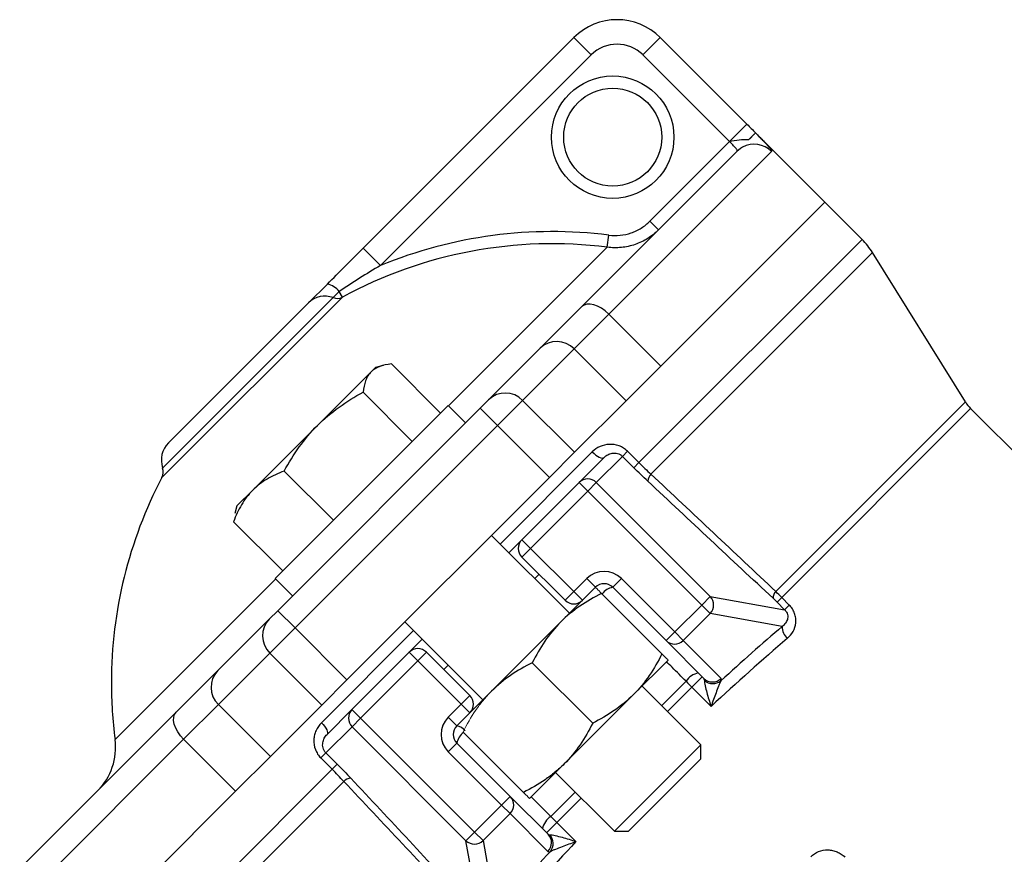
# Model space of a CAD drawing. Header units: millimetres. Extents: x -945 to -13, y -152 to 471.
# Tile 4 of 17: x -892 to -812, y 188 to 256. Entities that reach past the tile are written whole.
import ezdxf

# ---------------------------------------------------------------- set-up
doc = ezdxf.new("R2010")
doc.units = ezdxf.units.MM

msp = doc.modelspace()

# ---------------------------------------------------------------- linework, layer by layer
at = {"color": 0, "linetype": 'Continuous', "lineweight": 25}
for p, q in [((-864.103, 237.691), (-846.898, 254.896)), ((-846.898, 254.896), (-845.484, 253.482)), ((-839.827, 254.896), (-841.242, 253.482)), ((-839.827, 254.896), (-832.755, 247.824)), ((-845.484, 253.482), (-862.689, 236.277)), ((-834.169, 246.409), (-841.242, 253.482)), ((-834.169, 246.409), (-832.755, 247.824)), ((-826.392, 241.461), (-832.049, 247.118)), ((-840.671, 239.911), (-834.173, 246.409)), ((-834.173, 246.409), (-834.169, 246.409)), ((-846.24, 232.927), (-833.568, 245.599)), ((-830.745, 245.594), (-844.028, 232.311)), ((-826.392, 241.461), (-839.785, 228.068)), ((-823.345, 238.414), (-826.392, 241.461)), ((-839.964, 239.204), (-840.671, 239.911)), ((-844.156, 237.77), (-844.031, 238.758)), ((-841.579, 220.18), (-823.345, 238.414)), ((-864.103, 237.691), (-862.689, 236.277)), ((-857.117, 224.81), (-844.156, 237.77)), ((-822.492, 237.339), (-840.59, 219.241)), ((-814.907, 225.138), (-822.492, 237.339)), ((-868.552, 233.243), (-867.025, 234.77)), ((-866.052, 234.166), (-866.561, 233.657)), ((-865.796, 233.696), (-866.052, 234.166)), ((-865.796, 233.696), (-880.539, 218.954)), ((-866.561, 233.657), (-880.477, 219.74)), ((-879.998, 221.797), (-868.552, 233.243)), ((-849.646, 229.521), (-846.24, 232.927)), ((-844.028, 232.311), (-846.866, 229.473)), ((-844.028, 232.311), (-839.785, 228.068)), ((-853.854, 225.314), (-849.646, 229.521)), ((-846.866, 229.473), (-851.073, 225.266)), ((-842.623, 225.23), (-846.866, 229.473)), ((-863.455, 227.591), (-863.091, 227.955)), ((-862.463, 228.124), (-863.091, 227.955)), ((-861.797, 228.239), (-857.777, 224.219)), ((-839.785, 228.068), (-842.623, 225.23)), ((-867.831, 223.216), (-863.455, 227.591)), ((-864.103, 225.933), (-860.083, 221.913)), ((-854.537, 224.631), (-853.854, 225.314)), ((-851.073, 225.266), (-853.122, 223.216)), ((-851.073, 225.266), (-846.831, 221.023)), ((-846.831, 221.023), (-842.623, 225.23)), ((-871.294, 210.702), (-857.151, 224.844)), ((-871.08, 208.087), (-854.537, 224.631)), ((-855.737, 223.43), (-857.151, 224.844)), ((-853.122, 223.216), (-854.537, 224.631)), ((-830.394, 209.651), (-814.907, 225.138)), ((-814.481, 224.6), (-829.915, 209.166)), ((-771.861, 181.98), (-814.481, 224.6)), ((-873.124, 217.923), (-867.831, 223.216)), ((-853.122, 223.216), (-869.666, 206.673)), ((-848.88, 218.974), (-853.122, 223.216)), ((-852.909, 213.531), (-845.386, 221.053)), ((-846.831, 221.023), (-848.88, 218.974)), ((-846.463, 218.562), (-844.425, 220.6)), ((-842.919, 220.692), (-845.054, 218.556)), ((-842.505, 221.106), (-842.919, 220.692)), ((-841.993, 219.767), (-842.919, 220.692)), ((-842.505, 221.106), (-841.579, 220.18)), ((-841.579, 220.18), (-841.993, 219.767)), ((-870.549, 219.488), (-866.528, 215.467)), ((-865.423, 202.43), (-848.88, 218.974)), ((-851.141, 213.884), (-846.463, 218.562)), ((-846.463, 218.562), (-845.756, 217.855)), ((-845.054, 218.556), (-845.756, 217.855)), ((-845.054, 218.556), (-835.748, 209.25)), ((-874.405, 216.642), (-873.124, 217.923)), ((-845.756, 217.855), (-850.434, 213.177)), ((-836.45, 208.548), (-845.756, 217.855)), ((-874.405, 216.642), (-874.573, 216.014)), ((-874.688, 215.348), (-870.668, 211.328)), ((-847.252, 207.874), (-853.616, 214.238)), ((-851.141, 213.884), (-850.434, 213.177)), ((-851.141, 212.47), (-850.434, 213.177)), ((-850.434, 213.177), (-846.898, 209.641)), ((-847.605, 208.934), (-851.141, 212.47)), ((-884.364, 197.563), (-871.259, 210.668)), ((-871.294, 210.702), (-869.879, 209.288)), ((-846.898, 209.641), (-845.838, 210.702)), ((-845.131, 209.995), (-846.191, 208.934)), ((-845.838, 210.702), (-845.131, 209.995)), ((-843.009, 210.702), (-843.716, 209.995)), ((-839.36, 205.639), (-843.716, 209.995)), ((-843.009, 210.702), (-838.653, 206.346)), ((-847.605, 208.934), (-846.898, 209.641)), ((-846.898, 209.641), (-846.191, 208.934)), ((-835.748, 209.25), (-836.45, 208.548)), ((-835.748, 209.25), (-829.674, 208.163)), ((-829.915, 209.166), (-830.296, 208.785)), ((-829.915, 209.166), (-829.293, 208.544)), ((-847.959, 207.167), (-846.191, 208.934)), ((-838.653, 206.346), (-836.45, 208.548)), ((-836.45, 208.548), (-835.754, 207.852)), ((-829.674, 208.163), (-830.296, 208.785)), ((-829.293, 208.544), (-829.674, 208.163)), ((-871.763, 207.404), (-871.08, 208.087)), ((-869.666, 206.673), (-871.08, 208.087)), ((-835.754, 207.852), (-837.957, 205.649)), ((-829.868, 206.799), (-835.754, 207.852)), ((-875.971, 203.197), (-871.763, 207.404)), ((-860.687, 207.167), (-854.323, 200.803)), ((-853.616, 201.51), (-847.959, 207.167)), ((-869.666, 206.673), (-871.715, 204.624)), ((-869.666, 206.673), (-865.423, 202.43)), ((-867.502, 198.937), (-859.98, 206.459)), ((-839.36, 205.639), (-838.653, 206.346)), ((-838.653, 206.346), (-837.957, 205.649)), ((-836.269, 202.548), (-839.36, 205.639)), ((-837.957, 205.649), (-834.866, 202.559)), ((-871.715, 204.624), (-875.922, 200.416)), ((-867.472, 200.381), (-871.715, 204.624)), ((-865.011, 200.014), (-860.333, 204.692)), ((-859.626, 203.985), (-860.333, 204.692)), ((-859.626, 203.985), (-858.919, 204.692)), ((-858.919, 204.692), (-855.384, 201.156)), ((-859.626, 203.985), (-864.304, 199.307)), ((-856.091, 200.449), (-859.626, 203.985)), ((-845.353, 198.904), (-850.282, 203.833)), ((-842.019, 201.227), (-839.191, 204.055)), ((-879.376, 199.791), (-875.971, 203.197)), ((-836.401, 202.68), (-837.246, 201.835)), ((-865.423, 202.43), (-867.472, 200.381)), ((-836.512, 197.134), (-841.312, 201.934)), ((-839.712, 200.333), (-837.724, 202.32)), ((-856.091, 200.449), (-855.384, 201.156)), ((-847.676, 195.57), (-842.019, 201.227)), ((-837.246, 201.835), (-839.23, 199.851)), ((-835.678, 200.267), (-837.246, 201.835)), ((-875.922, 200.416), (-878.76, 197.578)), ((-875.922, 200.416), (-871.68, 196.174)), ((-871.68, 196.174), (-867.472, 200.381)), ((-857.151, 199.388), (-856.091, 200.449)), ((-855.384, 199.742), (-856.091, 200.449)), ((-892.153, 187.014), (-879.376, 199.791)), ((-867.049, 197.976), (-865.011, 200.014)), ((-864.304, 199.307), (-865.011, 200.014)), ((-855.384, 199.742), (-856.444, 198.681)), ((-865.006, 198.605), (-864.304, 199.307)), ((-864.304, 199.307), (-854.998, 190.001)), ((-856.444, 198.681), (-857.151, 199.388)), ((-865.006, 198.605), (-867.142, 196.469)), ((-855.7, 189.299), (-865.006, 198.605)), ((-878.76, 197.578), (-892.153, 184.186)), ((-874.518, 193.336), (-878.76, 197.578)), ((-857.151, 196.56), (-856.444, 197.267)), ((-856.444, 197.267), (-852.088, 192.911)), ((-839.475, 194.172), (-836.512, 197.134)), ((-836.512, 195.986), (-836.512, 197.134)), ((-867.556, 196.055), (-867.142, 196.469)), ((-867.142, 196.469), (-866.216, 195.543)), ((-852.795, 192.204), (-857.151, 196.56)), ((-871.68, 196.174), (-874.518, 193.336)), ((-866.63, 195.129), (-867.556, 196.055)), ((-866.63, 195.129), (-866.216, 195.543)), ((-850.505, 192.742), (-847.676, 195.57)), ((-838.994, 193.504), (-836.512, 195.986)), ((-883.993, 177.766), (-866.63, 195.129)), ((-848.383, 194.863), (-843.583, 190.063)), ((-865.69, 194.141), (-882.513, 177.318)), ((-843.583, 190.063), (-839.475, 194.172)), ((-874.518, 193.336), (-887.911, 179.943)), ((-848.77, 191.275), (-846.783, 193.262)), ((-842.435, 190.063), (-838.994, 193.504)), ((-852.795, 192.204), (-852.088, 192.911)), ((-852.088, 192.911), (-848.997, 189.82)), ((-850.372, 192.874), (-848.77, 191.275)), ((-846.301, 192.78), (-848.284, 190.797)), ((-854.998, 190.001), (-852.795, 192.204)), ((-852.099, 191.507), (-854.301, 189.304)), ((-852.099, 191.507), (-852.795, 192.204)), ((-849.008, 188.417), (-852.099, 191.507)), ((-848.284, 190.797), (-849.129, 189.952)), ((-848.284, 190.797), (-846.716, 189.229)), ((-855.7, 189.299), (-854.998, 190.001)), ((-854.301, 189.304), (-854.998, 190.001)), ((-843.583, 190.063), (-842.435, 190.063)), ((-854.612, 183.225), (-855.7, 189.299)), ((-854.301, 189.304), (-853.248, 183.419))]:
    msp.add_line(p, q, dxfattribs=at)
at = {"color": 0, "linetype": 'Continuous', "lineweight": 18}
for p, q in [((-826.392, 241.461), (-839.785, 228.068)), ((-852.202, 212.823), (-851.141, 213.884)), ((-850.08, 210.702), (-849.727, 211.056)), ((-839.696, 204.561), (-844.625, 209.49)), ((-860.333, 204.692), (-859.273, 205.752)), ((-857.505, 203.277), (-857.151, 203.631)), ((-855.384, 199.742), (-853.616, 201.51)), ((-851.01, 193.247), (-855.939, 198.176)), ((-874.518, 193.336), (-887.911, 179.943))]:
    msp.add_line(p, q, dxfattribs=at)
at = {"color": 0, "linetype": 'Continuous', "lineweight": 25, "flags": 128}
for points in [[(-833.102, 245.945), (-833.266, 245.847), (-833.568, 245.599)], [(-844.028, 232.311), (-844.319, 232.572), (-844.63, 232.791), (-844.948, 232.962), (-845.262, 233.077), (-845.559, 233.132), (-845.827, 233.125), (-846.058, 233.055), (-846.24, 232.927)], [(-845.386, 221.053), (-845.244, 220.92), (-845.097, 220.802), (-844.951, 220.703), (-844.812, 220.627), (-844.686, 220.578), (-844.576, 220.556), (-844.488, 220.564), (-844.425, 220.6)], [(-878.76, 197.578), (-879.021, 197.87), (-879.241, 198.18), (-879.411, 198.499), (-879.526, 198.812), (-879.581, 199.109), (-879.574, 199.378), (-879.505, 199.608), (-879.376, 199.791)], [(-867.502, 198.937), (-867.369, 198.794), (-867.251, 198.647), (-867.152, 198.501), (-867.077, 198.363), (-867.027, 198.236), (-867.006, 198.127), (-867.013, 198.039), (-867.049, 197.976)]]:
    msp.add_lwpolyline(points, dxfattribs=at)
at = {"color": 0, "linetype": 'Continuous', "lineweight": 25}
for radius in [5, 4]:
    msp.add_circle((-843.716, 246.765), radius, dxfattribs=at)
for centre, radius, start, end in [((-843.363, 251.361), 5, 45, 135), ((-843.363, 251.361), 3, 45, 135), ((-832.159, 244.183), 1.998, 44.91916, 118.14671), ((-848.666, 202.217), 36.834, 82.77068, 112.37732), ((-848.666, 202.217), 35.839, 82.77068, 118.55372), ((-827.588, 234.171), 6, 31.86598, 45), ((-867.413, 233.058), 1.755, 39.13071, 77.22687), ((-867.232, 231.89), 1.89, 69.19471, 134.28511), ((-866.224, 234.56), 0.964, 249.58121, 296.34551), ((-848.28, 228.106), 1.967, 44.02424, 133.98981), ((-852.488, 223.899), 1.967, 44.02424, 133.98981), ((-812.36, 226.721), 3, 211.86598, 225), ((-878.583, 220.383), 2, 135, 198.74622), ((-881.424, 219.419), 1, 332.29534, 18.74622), ((-848.666, 202.217), 36, 152.29534, 180), ((-845.761, 217.855), 0.996, 44.78647, 134.78486), ((-839.962, 218.612), 0.889, 134.97997, 176.90233), ((-850.434, 213.177), 1, 135, 225), ((-844.424, 209.288), 2, 45, 135), ((-844.424, 209.288), 1, 45, 135), ((-843.465, 208.624), 1.394, 100.38843, 143.59846), ((-836.485, 208.554), 1.014, 316.18423, 43.36731), ((-829.806, 209.084), 0.817, 136.01442, 178.81723), ((-846.898, 209.641), 1, 225, 315), ((-870.348, 206.038), 1.967, 136.01019, 225.97576), ((-828.664, 206.726), 1.206, 176.5602, 228.90717), ((-838.664, 206.346), 0.992, 225.44191, 315.43519), ((-859.626, 203.985), 1, 45, 135), ((-874.556, 201.831), 1.967, 136.01019, 225.97576), ((-836.424, 201.484), 1.546, 101.13114, 147.24398), ((-848.666, 202.217), 36, 180, 187.42813), ((-835.573, 203.255), 0.992, 225.44191, 315.43519), ((-835.528, 203.166), 1.037, 227.56875, 308.84287), ((-856.091, 200.449), 1, 315, 45), ((-864.304, 199.312), 0.996, 135.21514, 225.21353), ((-855.737, 197.974), 2, 135, 225), ((-855.737, 197.974), 1, 135, 225), ((-856.655, 197.593), 1.109, 37.12522, 79.05303), ((-855.073, 197.016), 1.394, 126.40154, 169.61157), ((-889.322, 196.916), 5, 315, 7.42813), ((-865.062, 193.513), 0.889, 93.09767, 135.02003), ((-852.795, 192.214), 0.992, 314.56481, 44.55809), ((-847.933, 189.975), 1.546, 122.75602, 168.86886), ((-849.704, 189.124), 0.992, 314.56481, 44.55809), ((-855.003, 190.036), 1.014, 226.63269, 313.81577), ((-849.615, 189.078), 1.037, 321.15713, 42.43125)]:
    msp.add_arc(centre, radius, start, end, dxfattribs=at)
for centre, major_axis, ratio, start_param, end_param in [((-836.88, 190.431), (28.991, 28.991), 0.176327, 1.15576, 1.32818), ((-836.184, 189.734), (28.284, 28.284), 0.180735, 1.15576, 1.374415), ((-836.976, 201.841), (0.707, 0.707), 0.352654, 5.893382, 6.283185), ((-836.28, 201.144), (1.414, 1.414), 0.176327, 5.893382, 6.283185), ((-848.29, 190.527), (0.707, 0.707), 0.352654, 3.141593, 3.531396), ((-836.184, 189.734), (28.284, 28.284), 0.180735, 1.767178, 1.985832), ((-836.88, 190.431), (28.991, 28.991), 0.176327, 1.813413, 1.985832), ((-847.594, 189.831), (1.414, 1.414), 0.176327, 3.141593, 3.531396)]:
    msp.add_ellipse(centre, major_axis=major_axis, ratio=ratio, start_param=start_param, end_param=end_param, dxfattribs=at)
for points in [[(-832.755, 247.824), (-832.513, 247.582), (-832.278, 247.346), (-832.049, 247.118)], [(-832.617, 246.55), (-833.138, 246.581), (-833.657, 246.497), (-834.169, 246.409)], [(-867.025, 234.77), (-866.056, 235.738), (-865.084, 236.711), (-864.103, 237.691)], [(-862.689, 236.277), (-863.833, 235.609), (-864.955, 234.906), (-866.052, 234.166)], [(-840.85, 218.66), (-841.23, 219.016), (-841.611, 219.385), (-841.993, 219.767)], [(-841.579, 220.18), (-841.251, 219.853), (-840.922, 219.54), (-840.59, 219.241)], [(-840.59, 219.241), (-837.189, 216.04), (-833.79, 212.843), (-830.394, 209.651)], [(-830.623, 209.101), (-834.03, 212.282), (-837.439, 215.469), (-840.85, 218.66)], [(-830.623, 209.101), (-830.514, 208.999), (-830.405, 208.894), (-830.296, 208.785)], [(-829.915, 209.166), (-830.079, 209.329), (-830.238, 209.491), (-830.394, 209.651)], [(-837.724, 202.32), (-837.568, 202.159), (-837.409, 201.997), (-837.246, 201.835)], [(-866.216, 195.543), (-865.834, 195.162), (-865.466, 194.781), (-865.11, 194.4)], [(-865.69, 194.141), (-865.989, 194.472), (-866.302, 194.802), (-866.63, 195.129)], [(-856.1, 183.944), (-859.292, 187.341), (-862.49, 190.74), (-865.69, 194.141)], [(-865.11, 194.4), (-861.918, 190.989), (-858.731, 187.58), (-855.55, 184.173)], [(-848.284, 190.797), (-848.447, 190.96), (-848.609, 191.119), (-848.77, 191.275)]]:
    msp.add_open_spline(points, degree=3, dxfattribs=at)
at = {"color": 0, "linetype": 'Continuous', "lineweight": 18}
for points, knots in [([(-832.049, 247.118), (-832.049, 247.118), (-832.063, 247.104), (-832.116, 247.052), (-832.155, 247.012), (-832.304, 246.863), (-832.445, 246.722), (-832.617, 246.55)], [0, 0, 0, 0, 0.25, 0.25, 0.5, 0.5, 1, 1, 1, 1]), ([(-832.617, 246.55), (-832.453, 246.715), (-832.315, 246.852), (-832.165, 247.003), (-832.125, 247.042), (-832.071, 247.097), (-832.055, 247.112), (-832.053, 247.114)], [0, 0, 0, 0, 0.5, 0.5, 0.75, 0.75, 1, 1, 1, 1]), ([(-844.625, 209.49), (-844.78, 209.644), (-844.907, 209.771), (-845.082, 209.947), (-845.131, 209.995), (-845.131, 209.995)], [0, 0, 0, 0, 0.5, 0.5, 1, 1, 1, 1]), ([(-839.696, 204.561), (-839.542, 204.406), (-839.415, 204.279), (-839.239, 204.103), (-839.191, 204.055), (-839.191, 204.055)], [0, 0, 0, 0, 0.5, 0.5, 1, 1, 1, 1]), ([(-853.616, 201.51), (-853.856, 201.27), (-854.085, 201.017), (-854.516, 200.493), (-854.719, 200.222), (-855.293, 199.384), (-855.631, 198.791), (-855.939, 198.176)], [0, 0, 0, 0, 0.25, 0.25, 0.5, 0.5, 1, 1, 1, 1]), ([(-850.505, 192.742), (-850.505, 192.742), (-850.517, 192.754), (-850.563, 192.8), (-850.597, 192.834), (-850.729, 192.966), (-850.856, 193.093), (-851.01, 193.247)], [0, 0, 0, 0, 0.25, 0.25, 0.5, 0.5, 1, 1, 1, 1])]:
    msp.add_open_spline(points, degree=3, knots=knots, dxfattribs=at)
at = {"color": 0, "linetype": 'Continuous', "lineweight": 25}
for points, knots in [([(-832.053, 247.114), (-831.948, 247.007), (-831.847, 246.904), (-831.653, 246.706), (-831.561, 246.611), (-831.39, 246.433), (-831.311, 246.349), (-831.167, 246.193), (-831.1, 246.12), (-830.984, 245.988), (-830.935, 245.929), (-830.851, 245.824), (-830.817, 245.778), (-830.741, 245.661), (-830.725, 245.613), (-830.745, 245.594)], [0, 0, 0, 0, 0.125, 0.125, 0.25, 0.25, 0.375, 0.375, 0.5, 0.5, 0.625, 0.625, 0.75, 0.75, 1, 1, 1, 1]), ([(-833.568, 245.599), (-833.545, 245.622), (-833.543, 245.659), (-833.584, 245.758), (-833.626, 245.82), (-833.743, 245.963), (-833.818, 246.046), (-833.986, 246.221), (-834.079, 246.315), (-834.173, 246.409)], [0, 0, 0, 0, 0.25, 0.25, 0.5, 0.5, 0.75, 0.75, 1, 1, 1, 1]), ([(-844.031, 238.758), (-843.724, 238.719), (-843.417, 238.716), (-842.803, 238.78), (-842.505, 238.846), (-841.928, 239.045), (-841.646, 239.179), (-841.128, 239.502), (-840.889, 239.692), (-840.671, 239.911)], [0, 0, 0, 0, 0.25, 0.25, 0.5, 0.5, 0.75, 0.75, 1, 1, 1, 1]), ([(-839.964, 239.204), (-840.236, 238.931), (-840.535, 238.694), (-841.18, 238.291), (-841.532, 238.124), (-842.252, 237.877), (-842.624, 237.795), (-843.391, 237.717), (-843.774, 237.721), (-844.156, 237.77)], [0, 0, 0, 0, 0.25, 0.25, 0.5, 0.5, 0.75, 0.75, 1, 1, 1, 1]), ([(-861.797, 228.239), (-862.14, 228.205), (-862.457, 228.142), (-863.017, 227.934), (-863.259, 227.788), (-863.455, 227.591)], [0, 0, 0, 0, 0.5, 0.5, 1, 1, 1, 1]), ([(-863.455, 227.591), (-863.553, 227.493), (-863.639, 227.383), (-863.788, 227.143), (-863.85, 227.012), (-864.006, 226.592), (-864.069, 226.275), (-864.103, 225.933)], [0, 0, 0, 0, 0.25, 0.25, 0.5, 0.5, 1, 1, 1, 1]), ([(-867.831, 223.216), (-867.286, 223.761), (-866.685, 224.264), (-865.431, 225.164), (-864.777, 225.565), (-864.103, 225.933)], [0, 0, 0, 0, 0.5, 0.5, 1, 1, 1, 1]), ([(-870.549, 219.488), (-870.178, 220.165), (-869.769, 220.831), (-868.869, 222.083), (-868.376, 222.671), (-867.831, 223.216)], [0, 0, 0, 0, 0.5, 0.5, 1, 1, 1, 1]), ([(-842.505, 221.106), (-842.604, 221.206), (-842.715, 221.294), (-842.947, 221.442), (-843.07, 221.503), (-843.459, 221.648), (-843.724, 221.686), (-844.258, 221.661), (-844.511, 221.599), (-844.989, 221.384), (-845.201, 221.238), (-845.386, 221.053)], [0, 0, 0, 0, 0.125, 0.125, 0.25, 0.25, 0.5, 0.5, 0.75, 0.75, 1, 1, 1, 1]), ([(-844.425, 220.6), (-844.335, 220.69), (-844.233, 220.765), (-844.007, 220.883), (-843.885, 220.926), (-843.621, 220.967), (-843.478, 220.965), (-843.259, 220.908), (-843.186, 220.88), (-843.046, 220.802), (-842.978, 220.752), (-842.919, 220.692)], [0, 0, 0, 0, 0.25, 0.25, 0.5, 0.5, 0.75, 0.75, 0.875, 0.875, 1, 1, 1, 1]), ([(-870.549, 219.488), (-871.041, 219.303), (-871.51, 219.089), (-872.375, 218.576), (-872.771, 218.276), (-873.124, 217.923)], [0, 0, 0, 0, 0.5, 0.5, 1, 1, 1, 1]), ([(-873.124, 217.923), (-873.299, 217.747), (-873.464, 217.559), (-873.767, 217.164), (-873.906, 216.956), (-874.291, 216.307), (-874.504, 215.839), (-874.688, 215.348)], [0, 0, 0, 0, 0.25, 0.25, 0.5, 0.5, 1, 1, 1, 1]), ([(-844.625, 209.49), (-845.239, 209.183), (-845.838, 208.841), (-846.959, 208.072), (-847.481, 207.645), (-847.959, 207.167)], [0, 0, 0, 0, 0.5, 0.5, 1, 1, 1, 1]), ([(-829.457, 205.817), (-829.266, 205.979), (-829.107, 206.172), (-828.867, 206.606), (-828.788, 206.847), (-828.751, 207.228), (-828.752, 207.356), (-828.784, 207.615), (-828.815, 207.744), (-828.905, 207.993), (-828.966, 208.115), (-829.112, 208.342), (-829.197, 208.447), (-829.293, 208.544)], [0, 0, 0, 0, 0.25, 0.25, 0.5, 0.5, 0.625, 0.625, 0.75, 0.75, 0.875, 0.875, 1, 1, 1, 1]), ([(-829.674, 208.163), (-829.617, 208.108), (-829.566, 208.045), (-829.485, 207.907), (-829.456, 207.835), (-829.421, 207.69), (-829.416, 207.619), (-829.421, 207.485), (-829.433, 207.421), (-829.485, 207.24), (-829.543, 207.134), (-829.687, 206.948), (-829.772, 206.867), (-829.868, 206.799)], [0, 0, 0, 0, 0.125, 0.125, 0.25, 0.25, 0.375, 0.375, 0.5, 0.5, 0.75, 0.75, 1, 1, 1, 1]), ([(-847.959, 207.167), (-848.437, 206.688), (-848.873, 206.155), (-849.641, 205.033), (-849.977, 204.443), (-850.282, 203.833)], [0, 0, 0, 0, 0.5, 0.5, 1, 1, 1, 1]), ([(-839.696, 204.561), (-840.003, 203.947), (-840.345, 203.347), (-841.114, 202.227), (-841.541, 201.705), (-842.019, 201.227)], [0, 0, 0, 0, 0.5, 0.5, 1, 1, 1, 1]), ([(-850.282, 203.833), (-850.899, 203.524), (-851.492, 203.185), (-852.61, 202.419), (-853.134, 201.992), (-853.616, 201.51)], [0, 0, 0, 0, 0.5, 0.5, 1, 1, 1, 1]), ([(-837.724, 202.32), (-838.103, 202.7), (-838.636, 203.234), (-839.169, 203.768), (-839.323, 203.923)], [0, 0, 0, 0, 0.711014, 1, 1, 1, 1]), ([(-836.228, 202.4), (-836.231, 202.352), (-836.225, 202.283), (-836.203, 202.127), (-836.186, 202.042), (-836.13, 201.777), (-836.082, 201.59), (-835.978, 201.213), (-835.921, 201.022), (-835.803, 200.644), (-835.742, 200.454), (-835.678, 200.267)], [0, 0, 0, 0, 0.125, 0.125, 0.25, 0.25, 0.5, 0.5, 0.75, 0.75, 1, 1, 1, 1]), ([(-834.877, 202.358), (-834.902, 202.312), (-834.932, 202.245), (-834.998, 202.092), (-835.033, 202.008), (-835.137, 201.748), (-835.208, 201.564), (-835.346, 201.195), (-835.415, 201.008), (-835.549, 200.636), (-835.614, 200.451), (-835.678, 200.267)], [0, 0, 0, 0, 0.125, 0.125, 0.25, 0.25, 0.5, 0.5, 0.75, 0.75, 1, 1, 1, 1]), ([(-842.019, 201.227), (-842.498, 200.749), (-843.031, 200.313), (-844.153, 199.545), (-844.743, 199.209), (-845.353, 198.904)], [0, 0, 0, 0, 0.5, 0.5, 1, 1, 1, 1]), ([(-867.502, 198.937), (-867.687, 198.752), (-867.834, 198.539), (-867.994, 198.182), (-868.036, 198.059), (-868.098, 197.805), (-868.117, 197.673), (-868.135, 197.276), (-868.095, 197.004), (-867.952, 196.62), (-867.89, 196.495), (-867.741, 196.262), (-867.655, 196.155), (-867.556, 196.055)], [0, 0, 0, 0, 0.25, 0.25, 0.375, 0.375, 0.5, 0.5, 0.75, 0.75, 0.875, 0.875, 1, 1, 1, 1]), ([(-845.353, 198.904), (-845.661, 198.287), (-846.001, 197.694), (-846.767, 196.576), (-847.194, 196.052), (-847.676, 195.57)], [0, 0, 0, 0, 0.5, 0.5, 1, 1, 1, 1]), ([(-867.142, 196.469), (-867.261, 196.588), (-867.338, 196.737), (-867.395, 196.953), (-867.405, 197.026), (-867.41, 197.167), (-867.406, 197.235), (-867.376, 197.434), (-867.333, 197.557), (-867.215, 197.784), (-867.14, 197.885), (-867.049, 197.976)], [0, 0, 0, 0, 0.25, 0.25, 0.375, 0.375, 0.5, 0.5, 0.75, 0.75, 1, 1, 1, 1]), ([(-847.676, 195.57), (-847.916, 195.33), (-848.169, 195.101), (-848.692, 194.67), (-848.964, 194.467), (-849.802, 193.893), (-850.394, 193.555), (-851.01, 193.247)], [0, 0, 0, 0, 0.25, 0.25, 0.5, 0.5, 1, 1, 1, 1]), ([(-848.849, 189.778), (-848.802, 189.782), (-848.733, 189.776), (-848.577, 189.753), (-848.491, 189.737), (-848.227, 189.68), (-848.039, 189.632), (-847.663, 189.528), (-847.472, 189.472), (-847.093, 189.354), (-846.903, 189.292), (-846.716, 189.229)], [0, 0, 0, 0, 0.125, 0.125, 0.25, 0.25, 0.5, 0.5, 0.75, 0.75, 1, 1, 1, 1]), ([(-848.807, 188.428), (-848.761, 188.452), (-848.694, 188.483), (-848.541, 188.549), (-848.457, 188.583), (-848.197, 188.688), (-848.013, 188.758), (-847.644, 188.897), (-847.457, 188.965), (-847.086, 189.099), (-846.9, 189.165), (-846.716, 189.229)], [0, 0, 0, 0, 0.125, 0.125, 0.25, 0.25, 0.5, 0.5, 0.75, 0.75, 1, 1, 1, 1]), ([(-827.539, 187.988), (-827.355, 188.172), (-827.134, 188.317), (-826.658, 188.507), (-826.398, 188.554), (-826.012, 188.548), (-825.882, 188.533), (-825.629, 188.478), (-825.506, 188.439), (-825.267, 188.337), (-825.152, 188.274), (-824.938, 188.129), (-824.838, 188.047), (-824.745, 187.954)], [0, 0, 0, 0, 0.25, 0.25, 0.5, 0.5, 0.625, 0.625, 0.75, 0.75, 0.875, 0.875, 1, 1, 1, 1])]:
    msp.add_open_spline(points, degree=3, knots=knots, dxfattribs=at)

doc.saveas('drawing.dxf')
